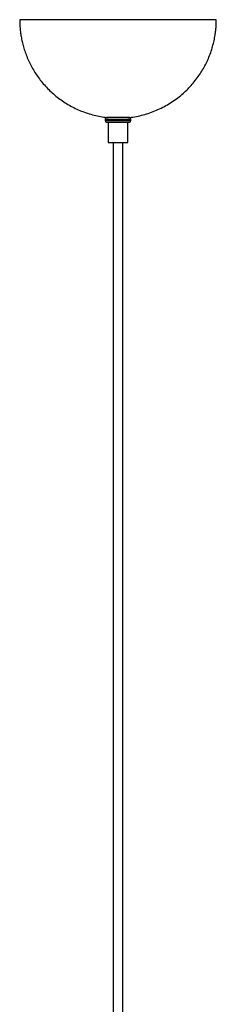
# Model space of a CAD drawing. Header units: millimetres. Extents: x 563 to 2726, y 490 to 2880.
# Tile 32 of 32: x 2287 to 2417, y 2229 to 2880. Entities that reach past the tile are written whole.
import ezdxf

# ---------------------------------------------------------------- set-up
doc = ezdxf.new("R2010")
doc.units = ezdxf.units.MM

msp = doc.modelspace()

# ---------------------------------------------------------------- linework, layer by layer
at = {"color": 7, "linetype": 'Continuous', "lineweight": 25}
for p, q in [((2366.11, 2879.62), (2287.4, 2879.62)), ((2417.4, 2879.62), (2366.11, 2879.62)), ((2343.9, 2813.95), (2343.9, 2812.95)), ((2345.9, 2811.95), (2345.9, 2798.45)), ((2358.9, 2798.45), (2358.9, 2811.95)), ((2360.9, 2812.95), (2360.9, 2813.95)), ((2345.9, 2798.45), (2358.9, 2798.45)), ((2349.15, 2798.45), (2349.15, 2120.82)), ((2355.65, 2120.82), (2355.65, 2798.45))]:
    msp.add_line(p, q, dxfattribs=at)
at = {"color": 1, "linetype": 'Continuous', "lineweight": 25}
for p, q in [((2343.9, 2813.95), (2360.9, 2813.95)), ((2343.9, 2812.95), (2360.9, 2812.95))]:
    msp.add_line(p, q, dxfattribs=at)
at = {"color": 7, "linetype": 'Continuous', "lineweight": 25}
for centre, start, end in [((2344.9, 2813.95), 90, 180), ((2344.9, 2812.95), 180, 270), ((2359.9, 2813.95), 0, 90), ((2359.9, 2812.95), 270, 0)]:
    msp.add_arc(centre, 1, start, end, dxfattribs=at)
for points, knots in [([(2287.4, 2879.62), (2287.43, 2878.09), (2287.47, 2875.93), (2287.75, 2872.74), (2288.09, 2870.01), (2288.66, 2866.76), (2289.43, 2863.38), (2290.44, 2859.87), (2291.69, 2856.31), (2293.19, 2852.72), (2294.94, 2849.16), (2296.93, 2845.65), (2299.18, 2842.23), (2301.67, 2838.91), (2304.4, 2835.73), (2307.35, 2832.71), (2310.52, 2829.85), (2313.9, 2827.2), (2317.46, 2824.75), (2321.21, 2822.54), (2325.12, 2820.57), (2329.17, 2818.86), (2333.36, 2817.42), (2337.65, 2816.27), (2341.84, 2815.42), (2344.62, 2815.11), (2345.91, 2814.97)], [0, 0, 0, 0, 0.04807, 0.067765, 0.100458, 0.134494, 0.171086, 0.209363, 0.248977, 0.289648, 0.331179, 0.373424, 0.416273, 0.459643, 0.503466, 0.547693, 0.59228, 0.637195, 0.682411, 0.727905, 0.773661, 0.819663, 0.865901, 0.912365, 0.959051, 1, 1, 1, 1]), ([(2358.89, 2814.98), (2359.27, 2815.01), (2361.17, 2815.15), (2364.56, 2815.73), (2369.04, 2816.73), (2373.46, 2818.07), (2377.8, 2819.73), (2382.03, 2821.71), (2386.13, 2824), (2390.09, 2826.59), (2393.74, 2829.39), (2397.06, 2832.33), (2400.08, 2835.37), (2402.88, 2838.6), (2405.46, 2841.99), (2407.81, 2845.54), (2409.91, 2849.23), (2411.76, 2853.03), (2413.35, 2856.91), (2414.67, 2860.84), (2415.71, 2864.73), (2416.46, 2868.39), (2416.92, 2871.58), (2417.22, 2874.51), (2417.38, 2877.11), (2417.39, 2878.87), (2417.4, 2879.62)], [0, 0, 0, 0, 0.011962, 0.059745, 0.107763, 0.156029, 0.204556, 0.253368, 0.302489, 0.351956, 0.401812, 0.446564, 0.491283, 0.535954, 0.580562, 0.625085, 0.669487, 0.713713, 0.757659, 0.801128, 0.843668, 0.883986, 0.918021, 0.944914, 0.976341, 1, 1, 1, 1]), ([(2359.77, 2814.95), (2359.81, 2814.95), (2359.88, 2814.95), (2359.43, 2814.95), (2358.75, 2814.95), (2357.78, 2814.95), (2356.27, 2814.95), (2354.02, 2814.95), (2351.58, 2814.95), (2349.69, 2814.95), (2348.31, 2814.95), (2347.11, 2814.95), (2345.82, 2814.95), (2345.37, 2814.95), (2345.07, 2814.95)], [0, 0, 0, 0, 0.055986, 0.125105, 0.195691, 0.266277, 0.335396, 0.463794, 0.592192, 0.661311, 0.731897, 0.802483, 0.871602, 1, 1, 1, 1]), ([(2345.07, 2811.95), (2345.37, 2811.95), (2345.82, 2811.95), (2347.11, 2811.95), (2348.31, 2811.95), (2349.69, 2811.95), (2351.58, 2811.95), (2354.02, 2811.95), (2356.27, 2811.95), (2357.78, 2811.95), (2358.75, 2811.95), (2359.43, 2811.95), (2359.88, 2811.95), (2359.81, 2811.95), (2359.77, 2811.95)], [0, 0, 0, 0, 0.128398, 0.197517, 0.268103, 0.338689, 0.407808, 0.536206, 0.664604, 0.733723, 0.804309, 0.874895, 0.944014, 1, 1, 1, 1])]:
    msp.add_open_spline(points, degree=3, knots=knots, dxfattribs=at)

doc.saveas('drawing.dxf')
